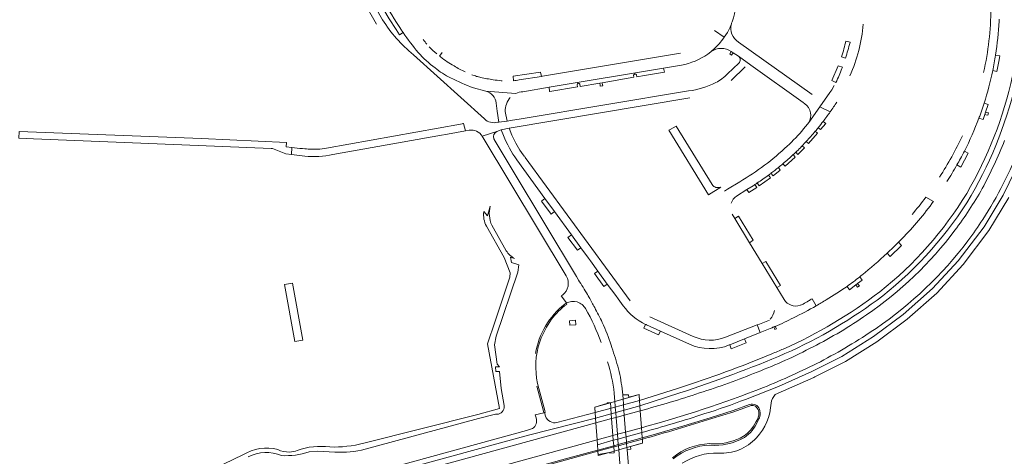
# Model space of a CAD drawing. Header units: metres. Extents: x 166325 to 190320, y 381923 to 404576.
# Tile 116 of 256: x 172599 to 173009, y 385955 to 386136. Entities that reach past the tile are written whole.
import ezdxf

# ---------------------------------------------------------------- set-up
doc = ezdxf.new("R2010")
doc.units = ezdxf.units.M
for name, color, linetype, lineweight in [('B-WE-VH-VERHARDING_ASFALT-GV', 8, 'Continuous', 18), ('B-WE-VH-VERHARDING_BETON-GV', 8, 'Continuous', 18), ('B-WE-VH-VERHARDING_BETONSTRAATSTEEN-GV', 8, 'Continuous', 18), ('B-WE-VH-VERHARDING_GESLOTEN-GV', 8, 'Continuous', 18), ('B-WE-VH-VERHARDING_STRAATBAKSTEEN-GV', 8, 'Continuous', 18)]:
    doc.layers.add(name, color=color, linetype=linetype, lineweight=lineweight)

msp = doc.modelspace()

# ---------------------------------------------------------------- linework, layer by layer
at = {"layer": 'B-WE-VH-VERHARDING_ASFALT-GV', "flags": 128}
for points in [[(172734.738, 386158.11), (172735.74, 386155.931), (172738.433, 386150.58), (172742.23, 386143.75), (172747.642, 386134.287)], [(173027.715, 386155.636), (173028.585, 386141.01), (173027.729, 386125.68), (173025.31, 386109.835), (173020.796, 386092.428), (173015.598, 386078.348), (173008.289, 386063.211), (173000.33, 386049.994), (172989.572, 386035.832), (172978.883, 386024.299), (172966.643, 386013.484), (172954.328, 386004.336), (172941.114, 385996.102), (172928.623, 385989.811), (172914.812, 385983.635), (172901.156, 385978.257)], [(172750.066, 386136.14), (172744.87, 386145.45)], [(172792.455, 386094.879), (172762.94, 386121.57)], [(172903.367, 386117.172), (172898.148, 386120.941)], [(172898.341, 386118.099), (172893.57, 386113.57)], [(172895.184, 386110.925), (172900.92, 386116.5)], [(172791.58, 386087.66), (172797.712, 386089.613), (172799.48, 386090.32), (172802.76, 386091.02), (172877.95, 386103.66)], [(172877.366, 386106.541), (172807.761, 386094.937), (172803.28, 386094.19), (172801.91, 386093.95), (172798.48, 386093.58), (172798.036, 386093.471)], [(172783.17, 386092.849), (172782.541, 386092.736), (172726.817, 386082.71)], [(172774.649, 386088.151), (172776.374, 386088.459), (172777.183, 386088.604), (172784.642, 386089.937), (172783.779, 386093.031)], [(172783.779, 386093.031), (172784.642, 386089.937), (172786.128, 386090.202)], [(172729.44, 386080.07), (172774.649, 386088.151)], [(172797.712, 386089.613), (172791.58, 386087.66), (172826.5, 386029.579)], [(172804.505, 386073.096), (172796.585, 386086.303)], [(172717.81, 386082.45), (172716.864, 386082.534), (172715.632, 386082.643), (172712.385, 386082.995), (172712.207, 386080.117), (172717.722, 386079.42)], [(172831.623, 386027.875), (172831.448, 386028.167), (172830.731, 386029.362), (172804.505, 386073.096)], [(172913.485, 385980.302), (172929.472, 385987.297), (172929.975, 385987.555), (172942.689, 385994.061), (172955.716, 386002.177), (172968.317, 386011.581), (172980.63, 386022.442), (172991.667, 386034.334), (173002.375, 386048.45), (173010.646, 386062.201)], [(172794.931, 386058.64), (172793.77, 386054.59), (172792.26, 386056.33)], [(172793.342, 386050.257), (172800.704, 386037.207), (172803.154, 386030.89), (172803.119, 386029.028), (172796.987, 386010.828), (172793.776, 386001.298), (172798.765, 385974.416), (172789.77, 385971.998), (172742.312, 385960.009)], [(172801.573, 386040.056), (172795.605, 386050.642)], [(172806.795, 386034.175), (172803.79, 386035.23), (172803.32, 386037.44), (172805.012, 386036.848)], [(172800.736, 385975.674), (172799.407, 385982.715), (172798.807, 385989.876), (172797.205, 385989.8), (172797.195, 385989.965), (172797.14, 385991.71), (172797.287, 385991.717), (172798.692, 385991.789), (172797.749, 385992.937), (172796.642, 386000.952), (172797.379, 386004.571), (172806.331, 386031.088), (172806.795, 386034.175)], [(172824.964, 386021.649), (172824.457, 386021.267), (172826.6, 386018.41), (172826.42, 386018.25)], [(172836.025, 386020.654), (172835.677, 386021.255), (172835.328, 386021.857)], [(172845.515, 385999.803), (172845.18, 386000.771)], [(172846.479, 385980.854), (172846.726, 385977.361), (172850.157, 385978.339), (172850.009, 385980.111), (172849.9, 385981.42)], [(172873.28, 385982.915), (172857.007, 385977.736), (172857.167, 385975.593), (172873.81, 385980.933)], [(172857.985, 385964.494), (172858.151, 385962.255), (172862.703, 385963.518), (172875.414, 385967.199), (172886.352, 385970.579), (172895.991, 385973.679), (172902.801, 385976.17)], [(172742.876, 385957.548), (172789.952, 385970.318), (172797.156, 385972.029)], [(172817.886, 385971.224), (172817.457, 385972.744), (172817.239, 385972.688), (172813.625, 385971.764), (172813.957, 385970.527)], [(172838.712, 385970.501), (172838.546, 385972.753), (172822.674, 385968.603)], [(172857.319, 385973.525), (172857.84, 385966.466)], [(172709.004, 385935.457), (172810.831, 385963.427), (172838.712, 385970.501)], [(172713.826, 385926.969), (172839.381, 385961.4), (172838.862, 385968.462), (172710.522, 385933.257)], [(172906.281, 385969.232), (172905.088, 385967.154), (172903.805, 385965.277)], [(172812.433, 385966.077), (172809.999, 385965.277), (172708.542, 385937.486)], [(172692.015, 385955.146), (172657.119, 385938.404)], [(172719.521, 385956.423), (172723.092, 385956.664), (172730.264, 385956.326)], [(172852.614, 385947.904), (172852.39, 385950.59), (172851.82, 385957.415), (172851.752, 385958.233), (172848.354, 385957.271), (172852.01, 385908.875), (172852.382, 385903.951), (172852.589, 385900.028), (172854.274, 385878.301), (172854.715, 385875.484), (172865.414, 385838.258), (172866.781, 385833.398), (172867.413, 385831.152), (172870.55, 385832.011), (172869.901, 385834.312), (172868.527, 385839.138), (172867.049, 385844.324), (172866.946, 385844.687), (172866.826, 385845.127), (172859.11, 385873.436)]]:
    msp.add_lwpolyline(points, dxfattribs=at)
at = {"layer": 'B-WE-VH-VERHARDING_ASFALT-GV'}
for points in [[(172762.94, 386121.57, -0.0810345), (172750.066, 386136.14)], [(172898.148, 386120.941, -0.4591689), (172898.341, 386118.099)], [(172893.57, 386113.57, -0.0664514), (172888.763, 386109.992)], [(173012.152, 386112.769, -0.0792272), (172993.119, 386063.873)], [(172994.979, 386062.987, 0.0763653), (173014.188, 386112.444)], [(172888.763, 386109.992, -0.0867658), (172877.366, 386106.541)], [(172798.036, 386093.471, -0.24941), (172792.455, 386094.879)], [(172783.779, 386093.031, -0.0583215), (172783.17, 386092.849)], [(172786.128, 386090.202, -0.3105832), (172791.58, 386087.66)], [(172796.415, 386086.657, -0.4095074), (172797.712, 386089.613)], [(172796.585, 386086.303, -0.0523427), (172796.415, 386086.657)], [(172719.201, 386082.327, -0.010763), (172717.81, 386082.45)], [(172726.817, 386082.71, -0.0587971), (172719.201, 386082.327)], [(173008.911, 386085.923, -0.0252703), (172999.573, 386065.899)], [(172999.806, 386053.062, 0.0492117), (173015.408, 386083.504)], [(172717.722, 386079.42, 0.0867025), (172729.44, 386080.07)], [(172999.573, 386065.899, -0.0332231), (172988.224, 386048.573)], [(172993.119, 386063.873, -0.0887382), (172956.999, 386023.031)], [(172958.17, 386021.346, 0.089548), (172994.979, 386062.987)], [(172795.605, 386050.642, -0.1758098), (172794.931, 386058.64)], [(172792.26, 386056.33, 0.1725751), (172793.342, 386050.257)], [(172993.641, 386044.241, 0.0169375), (172999.806, 386053.062)], [(172988.224, 386048.573, -0.0810908), (172951.476, 386013.438)], [(172955.438, 386007.786, 0.0809024), (172993.641, 386044.241)], [(172805.012, 386036.848, -0.1178069), (172801.573, 386040.056)], [(172826.5, 386029.579, -0.3836249), (172824.964, 386021.649)], [(172835.328, 386021.857, 0.0107996), (172831.623, 386027.875)], [(172838.346, 386016.463, 0.0070146), (172836.025, 386020.654)], [(172956.999, 386023.031, -0.0590889), (172916.814, 385999.191)], [(172917.497, 385997.265, 0.059688), (172958.17, 386021.346)], [(172826.42, 386018.25, -0.1703609), (172831.129, 386018.82)], [(172831.129, 386018.82, -0.1590066), (172834.59, 386015.991)], [(172834.59, 386015.991, -0.0419115), (172841.039, 386001.893)], [(172841.511, 386010.209, 0.0107191), (172838.346, 386016.463)], [(172951.476, 386013.438, -0.0350753), (172929.187, 386000.114)], [(172845.18, 386000.771, 0.0282256), (172841.511, 386010.209)], [(172943.906, 386000.46, 0.0134843), (172955.438, 386007.786)], [(172932.251, 385993.921, 0.0139689), (172943.906, 386000.46)], [(172848.25, 385990.998, 0.0146163), (172845.515, 385999.803)], [(172912.065, 385997.185, -0.0209452), (172873.28, 385982.915)], [(172873.81, 385980.933, 0.0224794), (172917.497, 385997.265)], [(172929.187, 386000.114, -0.0287279), (172905.945, 385989.578)], [(172916.814, 385999.191, -0.0025217), (172912.065, 385997.185)], [(172843.73, 385993.85, -0.0468478), (172846.479, 385980.854)], [(172908.543, 385983.181, 0.0199817), (172932.251, 385993.921)], [(172849.9, 385981.42, 0.0350475), (172848.25, 385990.998)], [(172905.945, 385989.578, -0.0196744), (172881.965, 385980.908)], [(172881.965, 385980.908, -0.0138119), (172857.319, 385973.525)], [(172857.84, 385966.466, 0.0281715), (172908.543, 385983.181)], [(172911.739, 385976.681, -0.155651), (172913.485, 385980.302)], [(172800.703, 385974.779, 0.0681874), (172800.736, 385975.674)], [(172901.156, 385978.257, -0.016702), (172884.165, 385972.308)], [(172902.801, 385976.17, -0.3769218), (172906.891, 385974.185)], [(172905.654, 385962.205, 0.1769336), (172911.739, 385976.681)], [(172797.156, 385972.029, 0.3872916), (172800.703, 385974.779)], [(172884.165, 385972.308, -0.0139671), (172857.985, 385964.494)], [(172813.957, 385970.527, -0.3571051), (172812.433, 385966.077)], [(172822.674, 385968.603, -0.3698862), (172817.886, 385971.224)], [(172742.312, 385960.009, -0.0707303), (172728.134, 385958.458)], [(172886.223, 385959.2, 0.1650616), (172871.065, 385953.479)], [(172898.46, 385957.268, 0.1123777), (172905.654, 385962.205)], [(172706.581, 385957.408, 0.2032164), (172692.015, 385955.146)], [(172694.217, 385954.33, -0.2205056), (172708.049, 385954.852)], [(172711.297, 385956.328, -0.1295253), (172706.581, 385957.408)], [(172708.049, 385954.852, 0.0917864), (172719.521, 385956.423)], [(172714.648, 385957.054, -0.0907895), (172711.297, 385956.328)], [(172728.134, 385958.458, 0.1162745), (172714.648, 385957.054)], [(172730.264, 385956.326, 0.0854707), (172742.876, 385957.548)], [(172874.776, 385951.686, -0.148596), (172889.84, 385955.929)], [(172889.84, 385955.929, 0.1121773), (172898.46, 385957.268)]]:
    msp.add_lwpolyline(points, format="xyb", dxfattribs=at)
at = {"layer": 'B-WE-VH-VERHARDING_ASFALT-GV', "flags": 128}
for points in [[(172857.167, 385975.593), (172857.007, 385977.736), (172838.546, 385972.753), (172838.712, 385970.501)], [(172850.683, 385971.705), (172850.53, 385973.631), (172850.351, 385975.898), (172850.311, 385976.393), (172850.157, 385978.339), (172846.726, 385977.361), (172846.881, 385975.445), (172846.922, 385974.941), (172847.105, 385972.687), (172847.261, 385970.766), (172847.833, 385963.721), (172847.992, 385961.754), (172848.176, 385959.487), (172848.217, 385958.979), (172848.354, 385957.271), (172851.752, 385958.233), (172851.619, 385959.912), (172851.578, 385960.431), (172851.399, 385962.688), (172851.242, 385964.656)], [(172857.319, 385973.525), (172850.683, 385971.705), (172847.261, 385970.766), (172845.384, 385970.251), (172838.862, 385968.462), (172839.381, 385961.4), (172845.927, 385963.198), (172847.833, 385963.721), (172851.242, 385964.656), (172857.84, 385966.466)], [(172858.151, 385962.255), (172857.985, 385964.494), (172851.399, 385962.688), (172847.992, 385961.754), (172846.079, 385961.229), (172839.529, 385959.39), (172839.694, 385957.134), (172846.254, 385958.954), (172848.176, 385959.487), (172851.578, 385960.431)]]:
    msp.add_lwpolyline(points, close=True, dxfattribs=at)
at = {"layer": 'B-WE-VH-VERHARDING_BETON-GV', "flags": 128}
for points in [[(172896.018, 386122.417), (172895.198, 386122.983), (172894.522, 386121.998), (172895.338, 386121.417)], [(172841.478, 386109.951), (172840.483, 386109.783), (172840.645, 386108.854), (172840.694, 386108.573), (172841.68, 386108.712), (172841.631, 386109.014)], [(173001.43, 386097.575), (173000.967, 386097.706), (173000.65, 386096.783), (173001.106, 386096.639), (173001.869, 386096.399), (173002.182, 386097.363)], [(172948.034, 386026.029), (172947.747, 386026.419), (172946.942, 386025.82), (172947.221, 386025.442), (172947.65, 386024.86), (172948.464, 386025.444)], [(172830.318, 386011.141), (172827.915, 386010.98), (172828.06, 386009.065), (172830.451, 386009.241)], [(172857.007, 385977.736), (172856.822, 385980.238), (172850.157, 385978.339), (172846.726, 385977.361), (172844.877, 385976.835), (172838.383, 385974.985), (172838.546, 385972.753)], [(172850.683, 385971.705), (172857.319, 385973.525), (172857.167, 385975.593), (172838.712, 385970.501), (172838.862, 385968.462), (172845.384, 385970.251), (172847.261, 385970.766)], [(172857.985, 385964.494), (172857.84, 385966.466), (172851.242, 385964.656), (172847.833, 385963.721), (172845.927, 385963.198), (172839.381, 385961.4), (172839.529, 385959.39), (172846.079, 385961.229), (172847.992, 385961.754), (172851.399, 385962.688)], [(172851.752, 385958.233), (172858.077, 385960.024), (172858.31, 385960.09), (172858.19, 385961.716), (172851.619, 385959.912), (172848.217, 385958.979), (172846.293, 385958.451), (172839.73, 385956.65), (172839.858, 385954.866), (172844.551, 385956.194), (172846.425, 385956.725), (172848.354, 385957.271)]]:
    msp.add_lwpolyline(points, close=True, dxfattribs=at)
msp.add_lwpolyline([(172912.897, 386008.381), (172913.318, 386007.286), (172913.981, 386007.585), (172913.452, 386008.611)], dxfattribs=at)
at = {"layer": 'B-WE-VH-VERHARDING_BETON-GV'}
msp.add_lwpolyline([(172913.452, 386008.611, -0.0037127), (172912.897, 386008.381)], format="xyb", dxfattribs=at)
at = {"layer": 'B-WE-VH-VERHARDING_BETONSTRAATSTEEN-GV'}
for points in [[(172742.932, 386157.856, 0.0298161), (172758.011, 386131.769)], [(172895.585, 386135.321, 0.1261739), (172896.756, 386148.724)], [(173003.251, 386140.763, -0.0501148), (173000.175, 386114.222)], [(173005.114, 386121.434, 0.0256601), (173006.62, 386135.543)], [(173006.62, 386135.543, 0.0025311), (173006.658, 386136.35)], [(172758.011, 386131.769, 0.0059385), (172758.691, 386130.763)], [(172898.21, 386126.865, -0.3325062), (172895.239, 386134.388)], [(172944.542, 386112.804, 0.0820021), (172950.08, 386134.224)], [(172758.691, 386130.763, 0.0252191), (172764.961, 386122.519)], [(172768.552, 386125.947, -0.0055545), (172767.033, 386127.865)], [(172942.888, 386127.284, -0.0154727), (172941.087, 386120.754)], [(172772.633, 386121.923, -0.0350622), (172769.518, 386124.854)], [(172886.686, 386122.789, -0.313114), (172895.198, 386122.983)], [(172944.601, 386126.615, -0.012079), (172942.694, 386120.192)], [(172764.961, 386122.519, 0.056821), (172771.971, 386116.119)], [(172774.27, 386120.67, -0.0100102), (172773.754, 386121.047)], [(172779.869, 386116.931, -0.0599383), (172774.27, 386120.67)], [(172874.44, 386117.23, 0.1052241), (172885.404, 386121.856)], [(173003.928, 386114.969, 0.0117846), (173005.114, 386121.434)], [(172771.971, 386116.119, 0.0557433), (172778.401, 386111.969)], [(172779.869, 386116.931, 0.0337058), (172784.509, 386114.401)], [(172938.702, 386110.093, 0.0356345), (172941.2, 386115.842)], [(173000.396, 386101.45, 0.0251529), (173003.928, 386114.969)], [(172778.401, 386111.969, 0.0303849), (172787.93, 386107.83)], [(172789.218, 386112.581, -0.0142595), (172787.225, 386113.267)], [(172790.934, 386112.162, -0.0076866), (172789.218, 386112.581)], [(172796.181, 386111.176, -0.0206076), (172790.934, 386112.162)], [(172799.468, 386110.78, -0.0128477), (172796.181, 386111.176)], [(172799.864, 386110.742, -0.0104892), (172799.468, 386110.78)], [(172804.534, 386110.773, 0.024552), (172806.937, 386111.14)], [(172854.567, 386113.031, -0.8478408), (172855.733, 386113.213)], [(172830.999, 386109.11, -0.8457648), (172832.166, 386109.294)], [(172793.091, 386106.444, -0.3086882), (172797.35, 386101.477)], [(172801.12, 386097.932, -0.1728149), (172803.182, 386103.822)], [(172805.554, 386105.505, -0.098175), (172808.52, 386106.21)], [(172925.813, 386101.227, -0.1963317), (172928.195, 386097.46)], [(172936.33, 386097.829, 0.0098032), (172939.092, 386101.904)], [(173000.104, 386100.537, 0.0023051), (173000.396, 386101.45)], [(172928.195, 386097.46, -0.1818216), (172927.435, 386093.394)], [(172933.41, 386093.867, 0.0099175), (172936.33, 386097.829)], [(172992.152, 386081.496, 0.02663), (172998.21, 386095.176)], [(172998.848, 386096.887, -0.0036527), (172998.21, 386095.176)], [(172925.277, 386090.697, -0.0306032), (172918.456, 386083.567)], [(172930.129, 386089.777, 0.0029505), (172931.314, 386091.214)], [(172931.314, 386091.214, 0.0064635), (172933.41, 386093.867)], [(172800.412, 386087.945, 0.0535626), (172805.9, 386077.89)], [(172926.383, 386085.506, 0.0113431), (172930.129, 386089.777)], [(172991.312, 386087.874, -0.0328607), (172981.858, 386070.705)], [(172918.456, 386083.567, -0.0554079), (172898.715, 386068.745)], [(172921.977, 386081.004, 0.0056815), (172923.94, 386082.921)], [(172924.685, 386083.693, -0.0019652), (172923.94, 386082.921)], [(172924.685, 386083.693, 0.0042398), (172926.383, 386085.506)], [(172916.661, 386076.238, 0.0125137), (172920.949, 386080.035)], [(172920.949, 386080.035, 0.0035466), (172921.977, 386081.004)], [(172990.528, 386078.397, -0.0035902), (172989.063, 386075.775)], [(172992.152, 386081.496, -0.0060163), (172990.528, 386078.397)], [(172911.698, 386072.285, 0.0081908), (172914.814, 386074.714)], [(172914.814, 386074.714, 0.0050816), (172916.661, 386076.238)], [(172984.866, 386068.811, 0.0117064), (172989.063, 386075.775)], [(172906.007, 386068.266, 0.0122931), (172910.631, 386071.492)], [(172910.631, 386071.492, 0.0034674), (172911.698, 386072.285)], [(172888.72, 386066.42, -0.1927849), (172887.24, 386067.559)], [(172890.889, 386066.523, -0.1221416), (172888.72, 386066.42)], [(172905.046, 386067.636, -0.003165), (172904.231, 386067.113)], [(172905.046, 386067.636, 0.0019327), (172906.007, 386068.266)], [(172895.12, 386059.88, -0.1741015), (172897.367, 386062.758)], [(172976.075, 386062.307, -0.0154422), (172970.394, 386055.105)], [(172965.257, 386044.158, 0.0392941), (172978.627, 386059.667)], [(172959.971, 386038.993, 0.0091034), (172964.707, 386043.6)], [(172949.497, 386029.918, 0.0196049), (172959.971, 386038.993)], [(172943.346, 386025.258, 0.0141583), (172948.601, 386029.199)], [(172948.601, 386029.199, 0.0031263), (172949.497, 386029.918)], [(172934.717, 386019.709, 0.0218745), (172943.346, 386025.258)], [(172825.886, 386017.882, 0.1848607), (172813.74, 385997.327)], [(172820.449, 386011.539, -0.0828317), (172826.726, 386017.757)], [(172850.176, 386017.206, 0.1252627), (172859.553, 386009.444)], [(172923.785, 386017.381, -0.3608744), (172917.181, 386019.768)], [(172921.028, 386012.179, 0.0201067), (172930.516, 386017.174)], [(172927.292, 386019.2, -0.0034124), (172925.03, 386017.886)], [(172928.82, 386020.112, -0.0019302), (172927.292, 386019.2)], [(172930.516, 386017.174, 0.0092273), (172934.717, 386019.709)], [(172913.19, 386015.239, -0.1241805), (172911.421, 386011.602)], [(172815.62, 386002.62, -0.063038), (172820.449, 386011.539)], [(172859.553, 386009.444, 0.011177), (172859.95, 386009.26)], [(172911.35, 386007.76, 0.0045674), (172912.897, 386008.381)], [(172913.452, 386008.611, 0.0218594), (172921.028, 386012.179)], [(172892.788, 386004.058, -0.2016644), (172879.32, 386004.412)], [(172877.736, 386001.211, 0.2053651), (172894.326, 386000.872)], [(172815.13, 385982.72, -0.1322087), (172814.855, 386000.079)], [(172903.412, 385975.727, -0.3718427), (172906.315, 385973.97)], [(172906.631, 385971.724, -0.0733921), (172906.042, 385969.9)], [(172906.315, 385973.97, -0.1273228), (172906.631, 385971.724)], [(172907.024, 385971.089, 0.1379151), (172906.891, 385974.185)], [(172858.19, 385961.716, 0.0096781), (172887.038, 385970.299)], [(172906.281, 385969.232, 0.0559485), (172907.024, 385971.089)], [(172903.313, 385965.616, -0.0818415), (172900.298, 385962.927)], [(172900.69, 385962.459, 0.0881748), (172903.805, 385965.277)], [(172886.158, 385959.829, 0.1637487), (172870.717, 385953.977)], [(172888.248, 385959.725, -0.0220027), (172886.158, 385959.829)], [(172886.223, 385959.2, 0.1513387), (172900.69, 385962.459)], [(172900.298, 385962.927, -0.1334314), (172888.248, 385959.725)]]:
    msp.add_lwpolyline(points, format="xyb", dxfattribs=at)
at = {"layer": 'B-WE-VH-VERHARDING_BETONSTRAATSTEEN-GV', "flags": 128}
for points in [[(172749.994, 386141.264), (172751.201, 386141.978), (172751.807, 386140.939), (172750.605, 386140.257), (172752.839, 386136.505), (172755.742, 386132.013), (172757.125, 386129.856), (172758.691, 386130.763)], [(172888.208, 386131.587), (172892.246, 386128.837), (172893.549, 386130.891), (172894.663, 386133.052), (172895.239, 386134.388), (172895.337, 386134.644), (172895.585, 386135.321)], [(172885.404, 386121.856), (172886.686, 386122.789), (172888.509, 386124.388), (172890.182, 386126.144), (172891.691, 386128.042), (172892.246, 386128.837), (172888.208, 386131.587)], [(172895.239, 386134.388), (172894.663, 386133.052), (172893.549, 386130.891), (172892.246, 386128.837), (172891.691, 386128.042), (172890.182, 386126.144), (172888.509, 386124.388), (172886.686, 386122.789)], [(172944.601, 386126.615), (172944.619, 386126.708), (172944.639, 386126.802), (172942.888, 386127.284)], [(172928.858, 386105.047), (172898.21, 386126.865)], [(172944.639, 386126.802), (172944.619, 386126.708), (172944.601, 386126.615)], [(172774.941, 386122.447), (172773.754, 386121.047)], [(172874.04, 386122.26), (172816.67, 386112.64), (172816.159, 386112.561), (172806.937, 386111.14)], [(172895.198, 386122.983), (172896.018, 386122.417), (172898.148, 386120.941), (172903.367, 386117.172), (172925.101, 386101.733), (172925.813, 386101.227)], [(172941.087, 386120.754), (172942.694, 386120.192)], [(173003.928, 386114.969), (173005.653, 386114.562), (173006.463, 386118.734), (173006.839, 386121.109)], [(173006.839, 386121.109), (173005.114, 386121.434)], [(172808.52, 386106.21), (172819.418, 386108.032), (172867.044, 386115.994)], [(172855.733, 386113.213), (172855.876, 386112.377), (172859.077, 386112.929), (172867.373, 386114.26), (172867.044, 386115.994), (172819.418, 386108.032), (172819.623, 386106.249), (172819.747, 386106.238), (172831.16, 386108.245), (172830.999, 386109.11)], [(172867.044, 386115.994), (172874.44, 386117.23)], [(172941.2, 386115.842), (172941.306, 386116.136), (172941.412, 386116.432), (172939.68, 386117.026), (172936.955, 386110.896), (172938.702, 386110.093)], [(172941.412, 386116.432), (172941.306, 386116.136), (172941.2, 386115.842)], [(172816.159, 386112.561), (172815.867, 386114.387), (172804.376, 386112.617), (172804.534, 386110.773)], [(172806.937, 386111.14), (172816.159, 386112.561)], [(172832.166, 386109.294), (172832.331, 386108.41), (172840.483, 386109.783), (172841.478, 386109.951), (172854.701, 386112.179)], [(172854.701, 386112.179), (172854.567, 386113.031)], [(172787.93, 386107.83), (172793.091, 386106.444), (172805.554, 386105.505)], [(172937.971, 386108.752), (172937.064, 386107.016), (172936.224, 386105.819), (172932.055, 386099.881), (172936.33, 386097.829)], [(172805.554, 386105.505), (172793.091, 386106.444)], [(172927.435, 386093.394), (172932.055, 386099.881), (172936.224, 386105.819)], [(172797.35, 386101.477), (172797.72, 386098.07), (172798.48, 386093.58), (172801.91, 386093.95), (172801.12, 386097.932)], [(172936.33, 386097.829), (172932.055, 386099.881), (172927.435, 386093.394), (172926.927, 386092.68), (172925.277, 386090.697)], [(172998.21, 386095.176), (172999.904, 386094.611), (173000.65, 386096.783), (173000.967, 386097.706), (173002.069, 386100.917)], [(173000.104, 386100.537), (172998.848, 386096.887)], [(173002.069, 386100.917), (173000.396, 386101.45)], [(172808.555, 386079.932), (172807.25, 386081.89), (172805.52, 386084.85), (172803.95, 386088.1), (172802.76, 386091.02), (172799.48, 386090.32), (172800.412, 386087.945)], [(172872.206, 386091.907), (172869.767, 386090.475), (172869.215, 386090.19), (172885.65, 386063.32), (172890.889, 386066.523)], [(172887.24, 386067.559), (172872.206, 386091.907)], [(172931.314, 386091.214), (172932.271, 386090.432), (172934.573, 386093.046)], [(172934.573, 386093.046), (172933.41, 386093.867)], [(172926.383, 386085.506), (172927.332, 386084.646), (172931.041, 386088.91)], [(172931.041, 386088.91), (172930.129, 386089.777)], [(172921.977, 386081.004), (172922.881, 386080.041), (172925.595, 386082.812)], [(172925.595, 386082.812), (172924.685, 386083.693)], [(172853.048, 386019.244), (172809.45, 386078.88), (172809.11, 386079.47), (172808.95, 386079.36), (172808.555, 386079.932)], [(172916.661, 386076.238), (172917.552, 386075.241), (172921.758, 386079.008)], [(172921.758, 386079.008), (172920.949, 386080.035)], [(172989.063, 386075.775), (172990.634, 386074.854), (172993.774, 386080.7)], [(172993.774, 386080.7), (172992.152, 386081.496)], [(172805.9, 386077.89), (172817.653, 386061.781), (172821.599, 386056.373), (172828.69, 386046.655), (172832.602, 386041.292), (172835.802, 386036.907), (172836.55, 386035.881), (172839.684, 386031.586), (172843.596, 386026.224), (172847.119, 386021.396), (172848.122, 386020.021), (172850.176, 386017.206)], [(172915.573, 386073.585), (172914.814, 386074.714)], [(172906.007, 386068.266), (172906.835, 386067.078), (172911.43, 386070.353)], [(172911.43, 386070.353), (172910.631, 386071.492)], [(172911.698, 386072.285), (172912.537, 386071.19), (172915.573, 386073.585)], [(172898.715, 386068.745), (172893.577, 386065.657), (172892.322, 386064.903)], [(172897.367, 386062.758), (172901.661, 386065.483), (172904.231, 386067.113)], [(172904.231, 386067.113), (172901.661, 386065.483), (172902.433, 386064.272), (172905.816, 386066.428)], [(172905.816, 386066.428), (172905.046, 386067.636)], [(172978.627, 386059.667), (172978.942, 386060.099), (172979.256, 386060.533), (172976.075, 386062.307)], [(172917.181, 386019.768), (172914.168, 386024.722), (172908.079, 386034.736), (172902.81, 386043.401), (172896.7, 386053.448), (172895.615, 386055.232)], [(172959.971, 386038.993), (172961.307, 386037.666), (172965.974, 386042.289)], [(172964.707, 386043.6), (172964.982, 386043.879), (172965.257, 386044.158)], [(172965.974, 386042.289), (172964.707, 386043.6)], [(172949.611, 386027.806), (172948.601, 386029.199)], [(172943.346, 386025.258), (172944.301, 386023.854), (172946.942, 386025.82), (172947.747, 386026.419), (172949.611, 386027.806)], [(172826.726, 386017.757), (172826.42, 386018.25), (172825.886, 386017.882)], [(172925.03, 386017.886), (172924.04, 386017.48)], [(172930.516, 386017.174), (172928.82, 386020.112)], [(172879.32, 386004.412), (172861.297, 386012.55)], [(172859.553, 386009.444), (172858.858, 386007.814), (172864.95, 386005.091), (172865.677, 386006.668), (172859.95, 386009.26)], [(172859.95, 386009.26), (172865.677, 386006.668), (172877.736, 386001.211)], [(172894.326, 386000.872), (172894.56, 386000.967), (172900.672, 386003.439), (172907.217, 386006.088), (172905.938, 386009.185), (172892.788, 386004.058)], [(172911.03, 386011.17), (172906.942, 386009.576), (172905.938, 386009.185), (172907.217, 386006.088), (172911.35, 386007.76)], [(172814.855, 386000.079), (172815.62, 386002.62)], [(172814.282, 385983.785), (172817.073, 385973.31), (172817.239, 385972.688), (172817.457, 385972.744), (172817.736, 385972.821), (172817.56, 385973.558), (172815.13, 385982.72)], [(172902.801, 385976.17), (172895.991, 385973.679), (172886.352, 385970.579), (172875.414, 385967.199), (172862.703, 385963.518), (172858.151, 385962.255), (172858.19, 385961.716)], [(172896.253, 385973.121), (172903.412, 385975.727)], [(172887.038, 385970.299), (172896.253, 385973.121)], [(172906.042, 385969.9), (172905.5, 385968.997), (172904.373, 385967.119), (172903.313, 385965.616)], [(172713.166, 385921.966), (172839.73, 385956.65)], [(172839.73, 385956.65), (172839.694, 385957.134), (172839.488, 385957.077), (172834.449, 385955.669), (172824.688, 385953.054), (172812.8, 385949.795), (172772.029, 385938.65), (172734.226, 385928.274), (172716.777, 385923.486)]]:
    msp.add_lwpolyline(points, dxfattribs=at)
for points in [[(172674.747, 386086.675), (172598.928, 386089.601), (172598.807, 386086.823), (172604.857, 386086.581), (172635.813, 386085.368), (172673.429, 386083.892), (172703.718, 386082.648), (172704.382, 386082.621), (172709.886, 386080.41), (172712.207, 386080.117), (172712.385, 386082.995), (172710.03, 386083.25), (172710.01, 386083.261), (172710.125, 386085.12)], [(172817.653, 386061.781), (172816.28, 386060.681), (172820.235, 386055.324), (172821.599, 386056.373)], [(172896.7, 386053.448), (172902.81, 386043.401), (172904.279, 386044.407), (172898.253, 386054.381)], [(172828.69, 386046.655), (172827.241, 386045.604), (172831.239, 386040.246), (172832.602, 386041.292)], [(172908.079, 386034.736), (172914.168, 386024.722), (172915.686, 386025.637), (172909.615, 386035.621)], [(172839.684, 386031.586), (172838.28, 386030.53), (172842.193, 386025.251), (172843.596, 386026.224)], [(172901.331, 386001.799), (172900.672, 386003.439), (172894.56, 386000.967), (172895.165, 385999.31)], [(172851.619, 385959.912), (172858.19, 385961.716), (172858.151, 385962.255), (172851.578, 385960.431), (172848.176, 385959.487), (172846.254, 385958.954), (172839.694, 385957.134), (172839.73, 385956.65), (172846.293, 385958.451), (172848.217, 385958.979)]]:
    msp.add_lwpolyline(points, close=True, dxfattribs=at)
at = {"layer": 'B-WE-VH-VERHARDING_GESLOTEN-GV', "flags": 128}
msp.add_lwpolyline([(172712.607, 386026.643), (172709.375, 386026.01), (172713.672, 386002.315), (172716.976, 386002.922)], close=True, dxfattribs=at)
at = {"layer": 'B-WE-VH-VERHARDING_STRAATBAKSTEEN-GV', "flags": 128}
for points in [[(172857.319, 385973.525), (172857.167, 385975.593), (172857.007, 385977.736), (172856.85, 385979.86), (172856.822, 385980.238), (172852.574, 385979.174), (172852.418, 385980.163), (172850.009, 385980.111), (172850.157, 385978.339), (172850.311, 385976.393), (172850.351, 385975.898), (172850.53, 385973.631), (172850.683, 385971.705), (172851.242, 385964.656), (172851.399, 385962.688), (172851.578, 385960.431), (172851.619, 385959.912), (172851.752, 385958.233), (172851.82, 385957.415), (172853.414, 385957.548), (172853.32, 385958.677), (172858.31, 385960.09), (172858.28, 385960.5), (172858.19, 385961.716), (172858.151, 385962.255), (172857.985, 385964.494), (172857.84, 385966.466)], [(172845.384, 385970.251), (172845.236, 385972.172), (172845.063, 385974.422), (172845.024, 385974.932), (172844.877, 385976.835), (172844.191, 385976.832), (172843.49, 385976.786), (172843.393, 385976.507), (172838.383, 385974.985), (172838.41, 385974.61), (172838.546, 385972.753), (172838.712, 385970.501), (172838.862, 385968.462), (172839.381, 385961.4), (172839.529, 385959.39), (172839.694, 385957.134), (172839.73, 385956.65), (172839.83, 385955.26), (172844.551, 385956.194), (172844.596, 385955.897), (172846.478, 385956.026), (172846.425, 385956.725), (172846.293, 385958.451), (172846.254, 385958.954), (172846.079, 385961.229), (172845.927, 385963.198)]]:
    msp.add_lwpolyline(points, close=True, dxfattribs=at)

doc.saveas('drawing.dxf')
